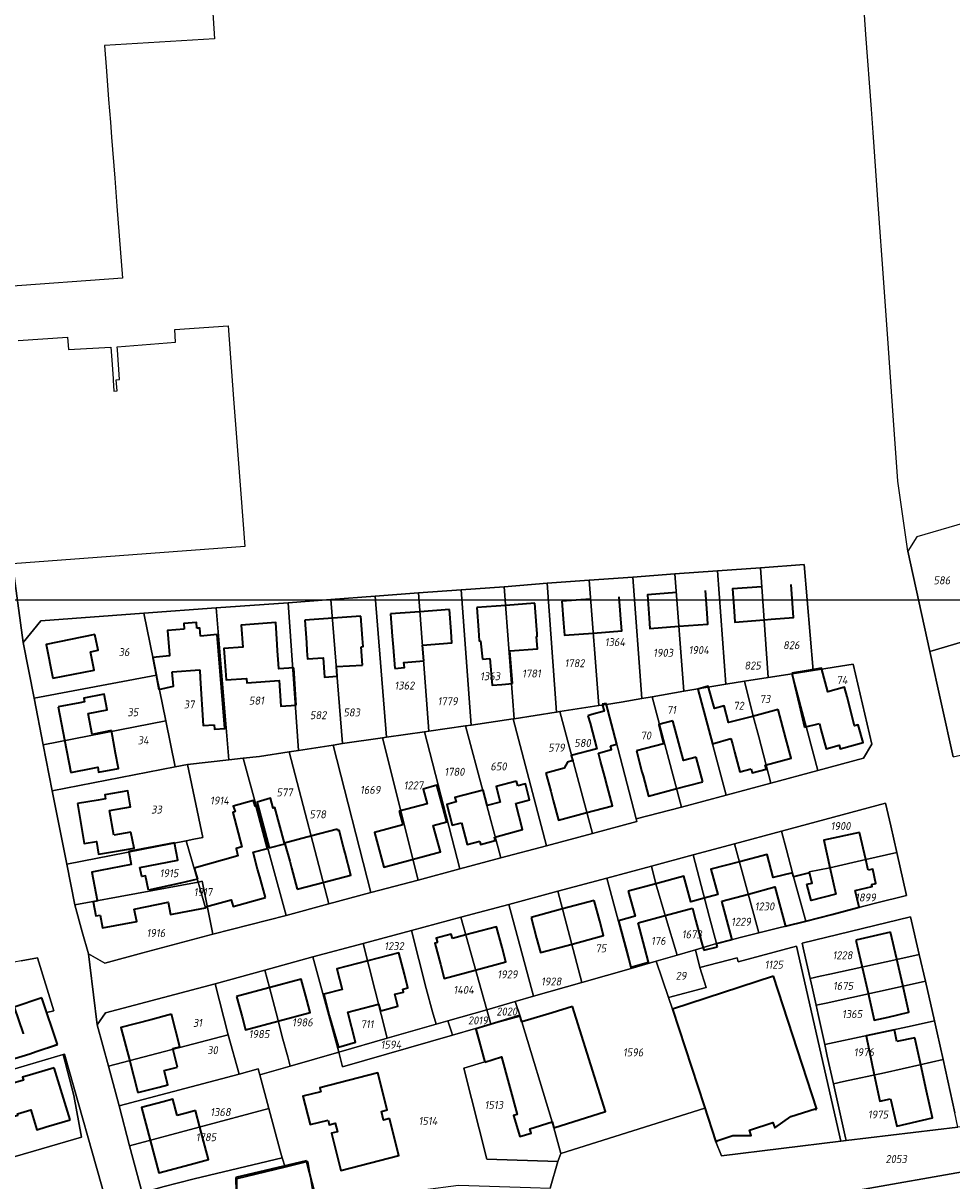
# Model space of a CAD drawing. Extents: x 177930 to 190767, y 381068 to 392034.
# Tile 57 of 256: x 179675 to 179884, y 390674 to 390935. Entities that reach past the tile are written whole.
import ezdxf
from ezdxf.enums import TextEntityAlignment as Align

# ---------------------------------------------------------------- set-up
doc = ezdxf.new("R2010")
doc.units = 0
for name, color, linetype, lineweight in [('B-XX-KG-GRENS_PERCEEL-GV', 150, 'Continuous', 25), ('B-XX-KG-GRENS_PERCEEL-S', 150, 'Continuous', 25), ('B-XX-OG-BEBOUWING-G', 7, 'Continuous', 35)]:
    doc.layers.add(name, color=color, linetype=linetype, lineweight=lineweight)
doc.styles.add('NLCS-ISO', font='NLCS-ISO.ttf', dxfattribs={"height": 1.8})

# ---------------------------------------------------------------- blocks, each defined once
blk = doc.blocks.new('SKG-PERCEELNUMMER-SO')
at = {"layer": 'DefPoints'}
blk.add_point((0, 0), dxfattribs=at)
at = {"style": 'NLCS-ISO', "oblique": 10, "flags": 1}
blk.add_attdef('GEMEENTECODE', text='', height=1.8, dxfattribs=at).set_placement((-0.5, 2.55), align=Align.MIDDLE_RIGHT)
blk.add_attdef('SECTIE', text='', height=1.8, dxfattribs=at).set_placement((0.5, 2.5), align=Align.MIDDLE_LEFT)
at = {"style": 'NLCS-ISO', "oblique": 10}
blk.add_attdef('PERCEELNUMMER', text='', height=1.8, dxfattribs=at).set_placement((0, 0), align=Align.MIDDLE_CENTER)

msp = doc.modelspace()

# ---------------------------------------------------------------- linework, layer by layer
at = {"layer": 'B-XX-KG-GRENS_PERCEEL-GV'}
for points in [[(179884.259, 390769.789), (179879.006, 390793.549), (179874.003, 390816.178), (179871.778, 390832.004), (179870.723, 390846.782), (179869.634, 390862.015), (179868.505, 390877.844), (179867.394, 390893.4), (179866.175, 390910.662), (179865.799, 390915.929), (179864.581, 390932.799), (179863.469, 390948.37), (179862.379, 390963.627), (179861.264, 390979.246), (179859.791, 390999.879), (179858.746, 391016.347), (179857.23, 391037.134), (179855.542, 391062.568), (179895.581, 391057.087)], [(179717.023, 390941.187), (179717.624, 390931.783), (179692.865, 390930.298), (179693.302, 390924.488), (179693.784, 390918.086), (179694.168, 390912.984), (179694.428, 390909.579), (179695.152, 390900.336), (179695.646, 390894.019), (179696.165, 390887.384), (179696.875, 390877.763), (179670.056, 390875.846)], [(179673.357, 390863.703), (179684.505, 390864.484), (179684.702, 390861.668), (179694.248, 390862.21), (179694.561, 390858.345), (179694.787, 390855.069), (179694.805, 390854.804), (179694.977, 390852.311), (179695.679, 390852.378), (179695.516, 390854.856), (179696.227, 390854.907), (179695.759, 390861.603), (179695.709, 390862.319), (179708.878, 390863.372), (179708.681, 390866.179), (179720.734, 390867.023), (179721.474, 390856.736), (179721.919, 390850.551), (179722.674, 390840.839), (179723.588, 390829.155), (179724.521, 390817.216), (179699.231, 390815.327), (179672.117, 390813.301), (179674.52, 390795.557), (179678.463, 390800.457), (179701.727, 390802.167), (179718.028, 390803.365), (179734.258, 390804.558), (179743.888, 390805.266), (179753.871, 390806.044), (179763.666, 390806.755), (179773.298, 390807.498), (179783, 390808.156), (179792.648, 390808.946), (179802.182, 390809.631), (179811.981, 390810.327), (179821.495, 390811.048), (179831.092, 390811.775), (179840.756, 390812.463), (179850.659, 390813.192), (179852.684, 390789.273), (179861.673, 390790.67), (179865.891, 390772.63), (179863.996, 390769.506), (179853.727, 390766.726), (179843.142, 390763.86), (179833.016, 390761.118), (179822.945, 390758.392), (179812.77, 390755.79), (179812.927, 390755.185), (179802.881, 390752.495), (179792.517, 390749.72), (179782.199, 390746.957), (179772.986, 390744.49), (179763.598, 390741.977), (179752.95, 390739.126), (179743.451, 390736.583), (179733.81, 390734.002), (179717.259, 390729.758), (179701.486, 390725.532), (179692.946, 390723.197), (179689.229, 390725.29), (179689.547, 390722.803), (179691.193, 390709.328), (179693.063, 390712.045), (179717.827, 390718.573), (179728.985, 390721.636), (179739.861, 390724.622), (179751.168, 390727.668), (179762.078, 390730.611), (179773.236, 390733.58), (179784.071, 390736.487), (179795.057, 390739.435), (179806.111, 390742.414), (179816.219, 390745.129), (179825.621, 390747.641), (179834.94, 390750.172), (179845.556, 390753.03), (179868.958, 390759.294), (179870.183, 390754.202), (179871.535, 390748.196), (179873.718, 390738.5), (179866.735, 390736.727), (179856.907, 390734.231), (179850.989, 390732.717), (179840.437, 390730.063), (179830.898, 390727.65), (179826.1, 390726.24), (179827.092, 390722.217), (179835.498, 390724.448), (179835.738, 390723.55), (179848.93, 390727.087), (179858.936, 390683.016), (179860.134, 390683.162), (179859.988, 390683.809), (179857.246, 390695.954), (179855.821, 390702.265), (179855.279, 390704.845), (179854.714, 390707.54), (179853.796, 390711.633), (179853.331, 390713.704), (179852.413, 390717.796), (179851.975, 390719.75), (179850.568, 390726.021), (179850.191, 390727.701), (179874.647, 390733.663), (179876.592, 390725.168), (179877.975, 390719.128), (179880.033, 390710.182), (179880.654, 390707.511), (179881.972, 390701.48), (179884.597, 390689.462)], [(179701.349, 390671.42), (179698.502, 390682.022), (179696.193, 390691.029), (179693.742, 390700), (179691.193, 390709.328), (179689.547, 390722.803), (179689.229, 390725.29), (179687.805, 390730.279), (179686.186, 390736.39), (179684.32, 390745.546), (179681.077, 390762.096), (179679.042, 390772.481), (179676.983, 390782.987), (179674.52, 390795.557), (179672.117, 390813.301)], [(179674.077, 390723.707), (179677.744, 390724.397), (179681.429, 390712.489), (179679.86, 390712.073), (179682.27, 390704.9), (179675.995, 390702.788), (179664.095, 390699.04)], [(179573.938, 390666.192), (179574.105, 390678.354), (179654.35, 390714.816), (179659.074, 390695.392), (179683.506, 390702.591), (179683.855, 390702.675), (179693.207, 390669.45)], [(179908.328, 390661.736), (179905.237, 390674.904), (179902.272, 390688.314), (179885.301, 390686.239), (179860.134, 390683.162), (179858.936, 390683.016), (179832.031, 390679.726), (179830.7, 390682.88), (179828.227, 390690.501), (179795.729, 390680.273), (179795.081, 390678.467), (179793.328, 390672.416)], [(179862.899, 390672.016), (179887.664, 390676.328), (179889.783, 390667.259)]]:
    msp.add_lwpolyline(points, dxfattribs=at)
for points in [[(179900.758, 390826.674), (179876.066, 390819.399), (179874.003, 390816.178), (179879.006, 390793.549), (179906.456, 390801.67), (179908.115, 390802.161)], [(179842.492, 390787.689), (179847.952, 390788.538), (179852.684, 390789.273), (179850.659, 390813.192), (179840.756, 390812.463)], [(179811.981, 390810.327), (179802.182, 390809.631), (179804.304, 390781.338), (179806.064, 390781.609), (179809.408, 390782.124), (179814.004, 390782.906)], [(179811.981, 390810.327), (179814.004, 390782.906), (179816.351, 390783.328), (179823.485, 390784.565), (179821.495, 390811.048)], [(179831.092, 390811.775), (179821.495, 390811.048), (179823.485, 390784.565), (179826.676, 390785.118), (179832.964, 390786.208)], [(179840.756, 390812.463), (179831.092, 390811.775), (179832.964, 390786.208), (179837.201, 390786.867), (179842.492, 390787.689)], [(179773.298, 390807.498), (179775.57, 390776.956), (179785.037, 390778.368), (179785.215, 390778.382), (179783, 390808.156)], [(179792.648, 390808.946), (179783, 390808.156), (179785.215, 390778.382), (179794.728, 390779.861), (179794.813, 390779.874)], [(179794.813, 390779.874), (179795.504, 390779.981), (179804.304, 390781.338), (179802.182, 390809.631), (179792.648, 390808.946)], [(179736.599, 390771.233), (179744.397, 390772.444), (179746.548, 390772.778), (179743.888, 390805.266), (179734.258, 390804.558)], [(179753.871, 390806.044), (179743.888, 390805.266), (179746.548, 390772.778), (179755.514, 390774.055), (179756.462, 390774.19)], [(179756.462, 390774.19), (179765.02, 390775.409), (179765.989, 390775.551), (179763.666, 390806.755), (179753.871, 390806.044)], [(179765.989, 390775.551), (179774.274, 390776.763), (179775.57, 390776.956), (179773.298, 390807.498), (179763.666, 390806.755)], [(179720.881, 390769.11), (179718.028, 390803.365), (179701.727, 390802.167), (179704.572, 390788.245), (179706.679, 390777.937), (179708.804, 390767.541), (179711.575, 390768.085)], [(179724.144, 390769.469), (179727.839, 390769.871), (179734.497, 390770.906), (179736.599, 390771.233), (179734.258, 390804.558), (179718.028, 390803.365), (179720.881, 390769.11)], [(179674.52, 390795.557), (179676.983, 390782.987), (179704.572, 390788.245), (179701.727, 390802.167), (179678.463, 390800.457)], [(179911.772, 390778.093), (179906.456, 390801.67), (179879.006, 390793.549), (179884.259, 390769.789), (179908.305, 390775.238), (179907.883, 390777.229)], [(179852.684, 390789.273), (179847.952, 390788.538), (179853.727, 390766.726), (179863.996, 390769.506), (179865.891, 390772.63), (179861.673, 390790.67)], [(179676.983, 390782.987), (179679.042, 390772.481), (179706.679, 390777.937), (179704.572, 390788.245)], [(179832.964, 390786.208), (179826.676, 390785.118), (179833.016, 390761.118), (179843.142, 390763.86), (179840.395, 390774.292), (179839.155, 390778.954), (179837.201, 390786.867)], [(179837.201, 390786.867), (179839.155, 390778.954), (179840.395, 390774.292), (179843.142, 390763.86), (179853.727, 390766.726), (179847.952, 390788.538), (179842.492, 390787.689)], [(179823.485, 390784.565), (179816.351, 390783.328), (179822.945, 390758.392), (179833.016, 390761.118), (179826.676, 390785.118)], [(179802.881, 390752.495), (179812.927, 390755.185), (179812.77, 390755.79), (179806.064, 390781.609), (179804.304, 390781.338), (179795.504, 390779.981)], [(179816.351, 390783.328), (179814.004, 390782.906), (179809.408, 390782.124), (179806.064, 390781.609), (179812.77, 390755.79), (179822.945, 390758.392)], [(179795.504, 390779.981), (179794.813, 390779.874), (179794.728, 390779.861), (179785.215, 390778.382), (179785.037, 390778.368), (179792.517, 390749.72), (179802.881, 390752.495)], [(179679.042, 390772.481), (179681.077, 390762.096), (179708.804, 390767.541), (179706.679, 390777.937)], [(179772.986, 390744.49), (179782.199, 390746.957), (179774.274, 390776.763), (179765.989, 390775.551), (179765.02, 390775.409)], [(179775.57, 390776.956), (179774.274, 390776.763), (179782.199, 390746.957), (179792.517, 390749.72), (179785.037, 390778.368)], [(179752.95, 390739.126), (179763.598, 390741.977), (179755.514, 390774.055), (179746.548, 390772.778), (179744.397, 390772.444)], [(179756.462, 390774.19), (179755.514, 390774.055), (179763.598, 390741.977), (179772.986, 390744.49), (179765.02, 390775.409)], [(179734.497, 390770.906), (179743.451, 390736.583), (179752.95, 390739.126), (179744.397, 390772.444), (179736.599, 390771.233)], [(179717.259, 390729.758), (179733.81, 390734.002), (179724.144, 390769.469), (179720.881, 390769.11), (179711.575, 390768.085), (179715.03, 390751.585), (179713.009, 390751.188), (179711.251, 390750.842), (179713.967, 390741.531), (179714.89, 390741.702), (179716.059, 390735.803)], [(179724.144, 390769.469), (179733.81, 390734.002), (179743.451, 390736.583), (179734.497, 390770.906), (179727.839, 390769.871)], [(179684.32, 390745.546), (179711.251, 390750.842), (179713.009, 390751.188), (179715.03, 390751.585), (179711.575, 390768.085), (179708.804, 390767.541), (179681.077, 390762.096)], [(179845.556, 390753.03), (179846.64, 390748.828), (179847.985, 390743.615), (179848.244, 390742.675), (179851.854, 390743.595), (179851.797, 390743.818), (179856.431, 390744.745), (179864.552, 390746.601), (179871.535, 390748.196), (179870.183, 390754.202), (179868.958, 390759.294)], [(179845.556, 390753.03), (179834.94, 390750.172), (179840.437, 390730.063), (179850.989, 390732.717), (179848.244, 390742.675), (179847.985, 390743.615), (179846.64, 390748.828)], [(179711.251, 390750.842), (179684.32, 390745.546), (179686.186, 390736.39), (179713.967, 390741.531)], [(179830.898, 390727.65), (179840.437, 390730.063), (179834.94, 390750.172), (179825.621, 390747.641), (179829.207, 390733.803)], [(179826.1, 390726.24), (179830.898, 390727.65), (179829.207, 390733.803), (179825.621, 390747.641), (179816.219, 390745.129), (179817.192, 390741.156), (179819.39, 390733.739), (179821.971, 390725.027)], [(179871.535, 390748.196), (179864.552, 390746.601), (179856.431, 390744.745), (179851.797, 390743.818), (179851.854, 390743.595), (179848.244, 390742.675), (179850.989, 390732.717), (179856.907, 390734.231), (179866.735, 390736.727), (179873.718, 390738.5)], [(179816.219, 390745.129), (179806.111, 390742.414), (179811.592, 390722.035), (179817.255, 390723.659), (179821.971, 390725.027), (179819.39, 390733.739), (179817.192, 390741.156)], [(179800.505, 390718.855), (179811.592, 390722.035), (179806.111, 390742.414), (179795.057, 390739.435)], [(179717.259, 390729.758), (179716.059, 390735.803), (179715.647, 390735.724), (179713.967, 390741.531), (179686.186, 390736.39), (179687.805, 390730.279), (179689.229, 390725.29), (179692.946, 390723.197), (179701.486, 390725.532)], [(179715.647, 390735.724), (179716.059, 390735.803), (179714.89, 390741.702), (179713.967, 390741.531)], [(179784.071, 390736.487), (179789.633, 390715.736), (179800.505, 390718.855), (179795.057, 390739.435)], [(179779.041, 390712.699), (179785.442, 390714.534), (179789.633, 390715.736), (179784.071, 390736.487), (179773.236, 390733.58)], [(179779.041, 390712.699), (179773.236, 390733.58), (179762.078, 390730.611), (179765.412, 390717.494), (179766.837, 390712.205), (179767.657, 390709.434), (179770.304, 390710.193)], [(179876.592, 390725.168), (179874.647, 390733.663), (179850.191, 390727.701), (179850.568, 390726.021), (179851.975, 390719.75), (179854.251, 390720.261), (179856.398, 390720.742), (179871.553, 390724.059)], [(179751.168, 390727.668), (179756.604, 390706.264), (179767.657, 390709.434), (179766.837, 390712.205), (179765.412, 390717.494), (179762.078, 390730.611)], [(179751.168, 390727.668), (179739.861, 390724.622), (179745.661, 390703.126), (179756.604, 390706.264)], [(179827.092, 390722.217), (179828.535, 390717.701), (179820.071, 390715.474), (179820.97, 390712.86), (179828.227, 390690.501), (179830.7, 390682.88), (179832.031, 390679.726), (179858.936, 390683.016), (179848.93, 390727.087), (179835.738, 390723.55), (179835.498, 390724.448)], [(179656.614, 390720.46), (179664.095, 390699.04), (179675.995, 390702.788), (179682.27, 390704.9), (179679.86, 390712.073), (179681.429, 390712.489), (179677.744, 390724.397), (179674.077, 390723.707)], [(179728.985, 390721.636), (179730.034, 390717.69), (179731.931, 390710.549), (179732.925, 390706.601), (179734.167, 390702.047), (179734.727, 390699.99), (179745.661, 390703.126), (179739.861, 390724.622)], [(179826.1, 390726.24), (179821.971, 390725.027), (179817.255, 390723.659), (179820.071, 390715.474), (179828.535, 390717.701), (179827.092, 390722.217)], [(179876.592, 390725.168), (179871.553, 390724.059), (179856.398, 390720.742), (179854.251, 390720.261), (179851.975, 390719.75), (179852.413, 390717.796), (179853.331, 390713.704), (179855.607, 390714.214), (179872.938, 390718.02), (179877.975, 390719.128)], [(179728.985, 390721.636), (179717.827, 390718.573), (179720.773, 390707.008), (179723.22, 390698.166), (179727.503, 390699.357), (179727.869, 390698.023), (179734.727, 390699.99), (179734.167, 390702.047), (179732.925, 390706.601), (179731.931, 390710.549), (179730.034, 390717.69)], [(179786.574, 390711.263), (179786.959, 390710.008), (179793.786, 390687.393), (179794.198, 390686.086), (179795.729, 390680.273), (179828.227, 390690.501), (179820.97, 390712.86), (179820.071, 390715.474), (179817.255, 390723.659), (179811.592, 390722.035), (179800.505, 390718.855), (179789.633, 390715.736), (179785.442, 390714.534)], [(179853.331, 390713.704), (179853.796, 390711.633), (179854.714, 390707.54), (179855.279, 390704.845), (179874.986, 390709.094), (179880.033, 390710.182), (179877.975, 390719.128), (179872.938, 390718.02), (179855.607, 390714.214)], [(179691.193, 390709.328), (179693.742, 390700), (179720.773, 390707.008), (179717.827, 390718.573), (179693.063, 390712.045)], [(179779.041, 390712.699), (179779.951, 390709.427), (179786.574, 390711.263), (179785.442, 390714.534)], [(179771.117, 390707.725), (179771.315, 390706.983), (179776.547, 390708.483), (179779.951, 390709.427), (179779.041, 390712.699), (179770.304, 390710.193)], [(179773.877, 390699.556), (179779.087, 390678.967), (179795.081, 390678.467), (179795.729, 390680.273), (179794.198, 390686.086), (179793.786, 390687.393), (179786.959, 390710.008), (179786.574, 390711.263), (179779.951, 390709.427), (179776.547, 390708.483), (179778.641, 390700.98)], [(179745.661, 390703.126), (179734.727, 390699.99), (179727.869, 390698.023), (179729.945, 390690.428), (179732.456, 390680.849), (179732.928, 390679.291), (179733.561, 390677.199), (179738.719, 390678.45), (179740.261, 390669.006), (179743.124, 390669.366), (179755.355, 390670.905), (179764.65, 390672.074), (179772.703, 390673.087), (179788.891, 390672.56), (179793.328, 390672.416), (179795.081, 390678.467), (179779.087, 390678.967), (179773.877, 390699.556), (179778.641, 390700.98), (179776.547, 390708.483), (179771.315, 390706.983), (179746.544, 390699.836)], [(179771.315, 390706.983), (179771.117, 390707.725), (179770.304, 390710.193), (179767.657, 390709.434), (179756.604, 390706.264), (179745.661, 390703.126), (179746.544, 390699.836)], [(179880.033, 390710.182), (179874.986, 390709.094), (179855.279, 390704.845), (179855.821, 390702.265), (179857.246, 390695.954), (179859.49, 390696.495), (179868.773, 390698.501), (179876.737, 390700.299), (179881.972, 390701.48), (179880.654, 390707.511)], [(179693.742, 390700), (179696.193, 390691.029), (179723.22, 390698.166), (179720.773, 390707.008)], [(179590.147, 390642.187), (179591.966, 390634.373), (179594.706, 390620.548), (179640.786, 390629.631), (179693.3, 390636.423), (179695.49, 390637.487), (179696.358, 390638.868), (179694.92, 390662.195), (179693.991, 390666.401), (179693.207, 390669.45), (179683.855, 390702.675), (179683.506, 390702.591), (179685.908, 390693.352), (179687.639, 390683.944), (179663.573, 390676.959), (179665.907, 390666.211), (179624.991, 390648.216), (179622.572, 390654.772)], [(179659.074, 390695.392), (179663.573, 390676.959), (179687.639, 390683.944), (179685.908, 390693.352), (179683.506, 390702.591)], [(179881.972, 390701.48), (179876.737, 390700.299), (179868.773, 390698.501), (179859.49, 390696.495), (179857.246, 390695.954), (179859.988, 390683.809), (179860.134, 390683.162), (179885.301, 390686.239), (179884.597, 390689.462)], [(179696.193, 390691.029), (179698.502, 390682.022), (179729.945, 390690.428), (179727.869, 390698.023), (179727.503, 390699.357), (179723.22, 390698.166)], [(179701.349, 390671.42), (179706.043, 390672.709), (179713.064, 390674.575), (179732.928, 390679.291), (179732.456, 390680.849), (179729.945, 390690.428), (179698.502, 390682.022)], [(179701.349, 390671.42), (179703.039, 390665.126), (179722.732, 390671.533), (179722.682, 390674.56), (179733.561, 390677.199), (179732.928, 390679.291), (179713.064, 390674.575), (179706.043, 390672.709)], [(179740.749, 390636.293), (179740.949, 390637.5), (179740.89, 390637.51), (179741.14, 390642.42), (179741.128, 390655.395), (179741.211, 390658.517), (179741.968, 390658.546), (179740.261, 390669.006), (179738.719, 390678.45), (179733.561, 390677.199), (179722.682, 390674.56), (179722.732, 390671.533), (179723.275, 390638.909), (179723.31, 390636.82), (179740.624, 390635.54)], [(179864.918, 390661.742), (179869.023, 390662.691), (179889.783, 390667.259), (179887.664, 390676.328), (179862.899, 390672.016), (179863.13, 390669.49)]]:
    msp.add_lwpolyline(points, close=True, dxfattribs=at)
at = {"layer": 'B-XX-OG-BEBOUWING-G'}
for points in [[(179841.079, 390808.175), (179834.476, 390807.676), (179834.854, 390802.67)], [(179843.22, 390800.814), (179848.246, 390801.193), (179847.681, 390808.673)], [(179802.465, 390805.39), (179796.018, 390804.91)], [(179809.29, 390800.818), (179808.913, 390805.871)], [(179821.815, 390806.832), (179815.275, 390806.345), (179815.666, 390801.106)], [(179828.738, 390802.171), (179828.354, 390807.319)], [(179764.001, 390802.525), (179757.353, 390802.029)], [(179770.649, 390803.02), (179764.001, 390802.525)], [(179771.019, 390798.055), (179770.649, 390803.02)], [(179783.347, 390803.966), (179776.794, 390803.478)], [(179776.794, 390803.478), (179777.174, 390798.378)], [(179789.9, 390804.454), (179783.347, 390803.966)], [(179790.278, 390799.379), (179789.9, 390804.454)], [(179796.018, 390804.91), (179796.388, 390799.936)], [(179834.854, 390802.67), (179835.035, 390800.196), (179841.643, 390800.695)], [(179713.703, 390798.777), (179713.607, 390800.064), (179710.745, 390799.85), (179710.841, 390798.564)], [(179731.826, 390795.095), (179731.454, 390800.1), (179723.69, 390799.521), (179724.06, 390794.551), (179719.752, 390794.234), (179720.119, 390789.247)], [(179744.326, 390801.058), (179738.009, 390800.588)], [(179738.009, 390800.588), (179738.384, 390795.55), (179738.516, 390793.722)], [(179750.644, 390801.529), (179744.326, 390801.058)], [(179751.019, 390796.492), (179750.644, 390801.529)], [(179757.353, 390802.029), (179757.725, 390797.041), (179757.92, 390794.491)], [(179796.388, 390799.936), (179796.592, 390797.23), (179803.038, 390797.71)], [(179803.038, 390797.71), (179809.486, 390798.191), (179809.29, 390800.818)], [(179815.666, 390801.106), (179815.846, 390798.767), (179822.379, 390799.259)], [(179822.379, 390799.259), (179828.922, 390799.751), (179828.738, 390802.171)], [(179841.643, 390800.695), (179843.22, 390800.814)], [(179690.669, 390797.399), (179679.731, 390795.112), (179681.234, 390787.51)], [(179689.656, 390793.448), (179691.418, 390793.816), (179690.669, 390797.399)], [(179710.841, 390798.564), (179707.089, 390798.284), (179707.495, 390792.803)], [(179714.508, 390796.992), (179714.371, 390798.827), (179713.703, 390798.777)], [(179718.256, 390797.411), (179714.508, 390796.992)], [(179719.915, 390777.168), (179718.256, 390797.411)], [(179764.563, 390794.986), (179771.212, 390795.481), (179771.019, 390798.055)], [(179777.174, 390798.378), (179777.35, 390795.954), (179777.647, 390795.976)], [(179790.286, 390796.914), (179790.462, 390796.927), (179790.417, 390797.525), (179790.278, 390799.379)], [(179731.902, 390793.686), (179731.826, 390795.095)], [(179750.746, 390794.633), (179751.156, 390794.664), (179751.019, 390796.492)], [(179750.999, 390790.492), (179750.746, 390794.633)], [(179758.331, 390789.733), (179760.475, 390789.909), (179760.38, 390791.057), (179764.869, 390791.428), (179764.563, 390794.986)], [(179777.647, 390795.976), (179778.077, 390791.835)], [(179784.247, 390793.675), (179790.499, 390794.158), (179790.286, 390796.914)], [(179681.234, 390787.51), (179690.514, 390789.345), (179689.656, 390793.448)], [(179707.495, 390792.803), (179707.512, 390792.56), (179703.73, 390792.188), (179704.486, 390788.265)], [(179732.078, 390790.786), (179731.902, 390793.686)], [(179738.516, 390793.722), (179738.665, 390791.866), (179742.172, 390792.124), (179742.345, 390789.965)], [(179757.92, 390794.491), (179758.331, 390789.733)], [(179778.077, 390791.835), (179779.784, 390791.976)], [(179779.784, 390791.976), (179780.278, 390785.935), (179782.468, 390786.114)], [(179784.318, 390792.821), (179784.247, 390793.675)], [(179784.886, 390786.312), (179784.318, 390792.821)], [(179708.119, 390788.938), (179714.334, 390789.4)], [(179714.334, 390789.4), (179714.448, 390787.52), (179715.094, 390776.875), (179717.586, 390777.026)], [(179735.55, 390789.84), (179732.14, 390789.627), (179732.078, 390790.786)], [(179736.063, 390781.434), (179735.55, 390789.84)], [(179742.345, 390789.965), (179742.477, 390787.789), (179745.293, 390787.96), (179745.161, 390790.136)], [(179745.161, 390790.136), (179750.999, 390790.492)], [(179860.304, 390783.31), (179859.763, 390785.478), (179855.947, 390784.433), (179854.528, 390789.751), (179851.094, 390789.169)], [(179704.486, 390788.265), (179705.119, 390784.98)], [(179705.119, 390784.98), (179708.423, 390785.693), (179708.119, 390788.938)], [(179720.119, 390789.247), (179720.252, 390787.171), (179724.885, 390787.43), (179724.963, 390786.496), (179732.227, 390786.972), (179732.641, 390781.228), (179736.063, 390781.434)], [(179851.094, 390789.169), (179847.883, 390788.653)], [(179847.883, 390788.653), (179849.595, 390781.373)], [(179782.468, 390786.114), (179784.886, 390786.312)], [(179839.005, 390778.916), (179833.553, 390777.526), (179832.565, 390781.254), (179830.455, 390780.689), (179829.018, 390785.731), (179826.651, 390785.08)], [(179826.651, 390785.08), (179829.953, 390772.706)], [(179687.311, 390781.999), (179682.373, 390781.036)], [(179689.162, 390779.545), (179693.431, 390780.374), (179692.741, 390783.926), (179688.21, 390783.046), (179688.373, 390782.207), (179687.311, 390781.999)], [(179805.087, 390781.633), (179805.52, 390780.075), (179802.739, 390779.302)], [(179806.017, 390781.789), (179805.087, 390781.633)], [(179808.385, 390772.674), (179806.017, 390781.789)], [(179854.085, 390777.319), (179854.397, 390775.958), (179855.621, 390771.605), (179858.538, 390772.426), (179858.784, 390771.55), (179863.982, 390773.011), (179862.856, 390777.016), (179861.99, 390776.772), (179860.304, 390783.31)], [(179682.373, 390781.036), (179683.815, 390773.634)], [(179690.073, 390774.854), (179689.162, 390779.545)], [(179802.739, 390779.302), (179801.85, 390779.055)], [(179801.85, 390779.055), (179802.343, 390777.392)], [(179844.776, 390780.449), (179839.005, 390778.916)], [(179846.523, 390773.895), (179844.776, 390780.449)], [(179849.595, 390781.373), (179850.753, 390776.453)], [(179717.586, 390777.026), (179717.646, 390776.039), (179719.974, 390776.181), (179719.915, 390777.168)], [(179802.343, 390777.392), (179803.899, 390771.619), (179798.128, 390770.106), (179798.443, 390768.904)], [(179821.024, 390777.93), (179817.849, 390777.074), (179818.955, 390772.715)], [(179826.291, 390769.683), (179823.399, 390768.915), (179821.024, 390777.93)], [(179850.753, 390776.453), (179854.085, 390777.319)], [(179694.409, 390775.694), (179690.073, 390774.854)], [(179695.312, 390770.608), (179694.409, 390775.694)], [(179829.953, 390772.706), (179834.091, 390773.94)], [(179834.091, 390773.94), (179834.474, 390772.717)], [(179841.854, 390767.907), (179847.703, 390769.464), (179846.523, 390773.895)], [(179683.815, 390773.634), (179685.258, 390766.232)], [(179804.289, 390770.611), (179807.205, 390771.397), (179806.965, 390772.288)], [(179806.965, 390772.288), (179808.385, 390772.674)], [(179818.955, 390772.715), (179812.817, 390771.099)], [(179812.817, 390771.099), (179814.045, 390766.43)], [(179834.474, 390772.717), (179834.957, 390770.893), (179836.156, 390766.389), (179838.679, 390767.061)], [(179690.218, 390767.199), (179691.318, 390767.414), (179691.533, 390766.31), (179695.978, 390767.176), (179695.312, 390770.608)], [(179798.237, 390768.85), (179797.28, 390768.601), (179796.503, 390767.232), (179792.348, 390766.093)], [(179798.443, 390768.904), (179798.237, 390768.85)], [(179804.725, 390768.827), (179804.289, 390770.611)], [(179805.694, 390765.257), (179804.725, 390768.827)], [(179826.579, 390768.598), (179826.291, 390769.683)], [(179827.762, 390764.154), (179826.579, 390768.598)], [(179685.258, 390766.232), (179690.218, 390767.199)], [(179792.348, 390766.093), (179793.494, 390762.006)], [(179814.045, 390766.43), (179814.3, 390765.467), (179815.517, 390760.894), (179821.64, 390762.524)], [(179838.679, 390767.061), (179838.916, 390766.149), (179842.096, 390766.975), (179841.854, 390767.907)], [(179769.035, 390759.052), (179767.815, 390763.403), (179764.688, 390762.464), (179765.585, 390759.157), (179759.286, 390757.508)], [(179785.803, 390764.28), (179781.147, 390763.056), (179782.1, 390759.579)], [(179785.583, 390759.247), (179788.734, 390760.085), (179787.766, 390763.718), (179786.086, 390763.259)], [(179786.086, 390763.259), (179785.803, 390764.28)], [(179801.332, 390757.117), (179807.43, 390758.741), (179806.241, 390763.208), (179805.694, 390765.257)], [(179821.64, 390762.524), (179827.762, 390764.154)], [(179693.979, 390757.666), (179698.733, 390758.476), (179698.118, 390762.086), (179692.915, 390761.2), (179693.066, 390760.313), (179691.395, 390760.033)], [(179779.141, 390758.769), (179778.213, 390762.252), (179771.884, 390760.566), (179772.141, 390759.6), (179770.044, 390759.042), (179771.292, 390754.355), (179773.36, 390754.906)], [(179793.494, 390762.006), (179794.055, 390759.924), (179795.235, 390755.494), (179801.332, 390757.117)], [(179691.395, 390760.033), (179686.731, 390759.238)], [(179686.731, 390759.238), (179688.274, 390750.186), (179691.034, 390750.657), (179691.523, 390747.788), (179696.452, 390748.628)], [(179727.057, 390758.748), (179726.866, 390758.683), (179726.46, 390759.899), (179721.904, 390758.673), (179722.283, 390757.425), (179721.78, 390757.23), (179723.855, 390749.434), (179722.576, 390749.085), (179722.954, 390747.474), (179713.057, 390744.653)], [(179729.629, 390749.123), (179727.057, 390758.748)], [(179739.616, 390751.941), (179733.459, 390750.322), (179731.28, 390758.348), (179730.894, 390758.224), (179730.254, 390760.424), (179727.257, 390759.546), (179727.438, 390758.87)], [(179727.438, 390758.87), (179730.014, 390749.237)], [(179770.088, 390755.101), (179769.035, 390759.052)], [(179782.1, 390759.579), (179779.141, 390758.769)], [(179780.909, 390751.68), (179787.155, 390753.343), (179785.583, 390759.247)], [(179694.926, 390752.112), (179693.979, 390757.666)], [(179759.286, 390757.508), (179760.105, 390754.454)], [(179698.826, 390752.75), (179694.926, 390752.112)], [(179696.452, 390748.628), (179699.527, 390749.158), (179698.826, 390752.75)], [(179745.409, 390753.464), (179739.616, 390751.941)], [(179745.775, 390753.25), (179745.485, 390753.174), (179745.409, 390753.464)], [(179746.779, 390749.426), (179745.775, 390753.25)], [(179760.105, 390754.454), (179753.722, 390752.709), (179754.251, 390750.774)], [(179762.241, 390746.624), (179768.619, 390748.367), (179767.008, 390754.261), (179770.088, 390755.101)], [(179773.36, 390754.906), (179774.662, 390750.016), (179777.464, 390750.762)], [(179708.64, 390750.4), (179698.319, 390748.41), (179698.889, 390745.457), (179691.898, 390744.107)], [(179700.854, 390744.825), (179709.397, 390746.473), (179708.64, 390750.4)], [(179754.251, 390750.774), (179755.862, 390744.88), (179762.241, 390746.624)], [(179777.464, 390750.762), (179777.673, 390749.98), (179780.981, 390750.861), (179780.772, 390751.644)], [(179780.772, 390751.644), (179780.909, 390751.68)], [(179863.154, 390752.717), (179855.057, 390750.985), (179856.447, 390744.78)], [(179864.545, 390746.631), (179863.154, 390752.717)], [(179727.383, 390744.463), (179726.409, 390748.294), (179729.629, 390749.123)], [(179730.014, 390749.237), (179733.546, 390750.12)], [(179733.546, 390750.12), (179734.623, 390746.23)], [(179742.364, 390741.496), (179748.441, 390743.094), (179747.139, 390748.045)], [(179747.139, 390748.045), (179746.779, 390749.426)], [(179847.985, 390743.615), (179843.672, 390742.521), (179842.305, 390747.719), (179836.055, 390746.104)], [(179734.623, 390746.23), (179735.018, 390744.724), (179736.287, 390739.898)], [(179836.055, 390746.104), (179829.626, 390744.443), (179831.166, 390738.707), (179828.113, 390737.887)], [(179865.096, 390744.223), (179864.545, 390746.631)], [(179691.898, 390744.107), (179690.003, 390743.741), (179691.217, 390737.455)], [(179702.737, 390739.655), (179702.1, 390742.957), (179701.246, 390742.793), (179700.854, 390744.825)], [(179713.057, 390744.653), (179713.791, 390742.137)], [(179727.866, 390742.696), (179727.383, 390744.463)], [(179729.165, 390738.013), (179727.866, 390742.696)], [(179828.113, 390737.887), (179825.092, 390737.076), (179823.539, 390742.86), (179817.192, 390741.156)], [(179848.244, 390742.675), (179847.985, 390743.615)], [(179851.855, 390743.595), (179848.244, 390742.675)], [(179851.273, 390741.01), (179852.456, 390741.297), (179851.855, 390743.595)], [(179856.447, 390744.78), (179857.796, 390738.76)], [(179865.833, 390740.996), (179866.828, 390741.223), (179866.092, 390744.45), (179865.096, 390744.223)], [(179709.964, 390741.234), (179702.737, 390739.655)], [(179713.791, 390742.137), (179709.964, 390741.234)], [(179736.287, 390739.898), (179742.364, 390741.496)], [(179817.192, 390741.156), (179810.962, 390739.483)], [(179838.051, 390738.797), (179844.023, 390740.415), (179846.393, 390731.755)], [(179857.796, 390738.76), (179852.207, 390737.339), (179851.273, 390741.01)], [(179862.166, 390739.627), (179865.949, 390740.489), (179865.833, 390740.996)], [(179691.254, 390737.266), (179690.291, 390737.08), (179690.906, 390733.899), (179691.868, 390734.085)], [(179691.217, 390737.455), (179691.254, 390737.266)], [(179715.595, 390735.949), (179721.449, 390737.513), (179721.895, 390735.996), (179729.165, 390738.013)], [(179803.294, 390737.359), (179796.167, 390735.446)], [(179804.553, 390732.671), (179803.294, 390737.359)], [(179810.962, 390739.483), (179812.492, 390733.785), (179808.754, 390732.781), (179810.027, 390728.04)], [(179832.055, 390737.173), (179838.051, 390738.797)], [(179834.342, 390728.785), (179832.055, 390737.173)], [(179863.036, 390735.822), (179862.166, 390739.627)], [(179691.868, 390734.085), (179692.432, 390731.169), (179700.112, 390732.653), (179699.578, 390735.418)], [(179699.578, 390735.418), (179707.223, 390736.948), (179707.743, 390734.219), (179710.453, 390734.726)], [(179710.453, 390734.726), (179715.647, 390735.724), (179715.595, 390735.949)], [(179796.167, 390735.446), (179789.039, 390733.532)], [(179819.324, 390733.963), (179825.453, 390735.608)], [(179825.453, 390735.608), (179826.142, 390732.967)], [(179856.907, 390734.231), (179863.036, 390735.822)], [(179789.039, 390733.532), (179790.294, 390728.86)], [(179798.292, 390727.53), (179805.417, 390729.445), (179804.553, 390732.671)], [(179813.168, 390732.31), (179819.324, 390733.963)], [(179814.698, 390726.611), (179813.168, 390732.31)], [(179826.142, 390732.967), (179827.512, 390727.943), (179828.006, 390726.131)], [(179846.393, 390731.755), (179846.443, 390731.574), (179850.986, 390732.728)], [(179850.986, 390732.728), (179856.907, 390734.231)], [(179771.319, 390728.774), (179771.059, 390729.74), (179767.679, 390728.832), (179767.938, 390727.867)], [(179774.305, 390729.576), (179771.319, 390728.774)], [(179782.503, 390726.781), (179781.252, 390731.441), (179774.305, 390729.576)], [(179870.136, 390730.235), (179862.302, 390728.444)], [(179871.53, 390724.138), (179870.136, 390730.235)], [(179767.938, 390727.867), (179767.359, 390727.711), (179768.623, 390723.001)], [(179776.435, 390721.645), (179783.378, 390723.509), (179782.503, 390726.781)], [(179790.294, 390728.86), (179791.163, 390725.613), (179798.292, 390727.53)], [(179810.027, 390728.04), (179810.699, 390725.538)], [(179828.006, 390726.131), (179831.097, 390726.927)], [(179830.898, 390727.65), (179834.401, 390728.567), (179834.342, 390728.785)], [(179831.097, 390726.927), (179830.898, 390727.65)], [(179862.302, 390728.444), (179863.343, 390723.889)], [(179760.489, 390720.77), (179759.262, 390725.524), (179752.259, 390723.718)], [(179810.699, 390725.538), (179811.569, 390722.341)], [(179811.569, 390722.341), (179815.557, 390723.411), (179814.698, 390726.611)], [(179872.878, 390718.237), (179871.53, 390724.138)], [(179752.259, 390723.718), (179745.255, 390721.911), (179746.444, 390717.3), (179742.279, 390716.226)], [(179768.623, 390723.001), (179769.484, 390719.779), (179776.435, 390721.645)], [(179863.343, 390723.889), (179863.694, 390722.348)], [(179863.694, 390722.348), (179865.04, 390716.445)], [(179738.483, 390714.947), (179737.228, 390719.621), (179729.932, 390717.663)], [(179760.1, 390717.334), (179761.296, 390717.642), (179760.489, 390720.77)], [(179843.761, 390720.263), (179820.966, 390712.857), (179828.057, 390691.009)], [(179853.501, 390690.286), (179843.761, 390720.263)], [(179729.932, 390717.663), (179722.636, 390715.704)], [(179742.279, 390716.226), (179743.499, 390711.43)], [(179755.185, 390712.479), (179759.005, 390713.529), (179758.341, 390716.203), (179760.287, 390716.709), (179760.1, 390717.334)], [(179865.04, 390716.445), (179866.431, 390710.346), (179869.557, 390711.063)], [(179869.557, 390711.063), (179874.272, 390712.14), (179872.878, 390718.237)], [(179678.742, 390715.4), (179672.467, 390713.292), (179674.471, 390707.325), (179674.496, 390707.251)], [(179682.27, 390704.897), (179678.742, 390715.4)], [(179722.636, 390715.704), (179723.869, 390711.114)], [(179731.949, 390710.15), (179739.243, 390712.109), (179738.483, 390714.947)], [(179745.094, 390706.017), (179745.586, 390704.28), (179749.471, 390705.365), (179747.762, 390712.129), (179754.653, 390713.984), (179755.067, 390712.447), (179755.185, 390712.479)], [(179707.923, 390711.678), (179703.278, 390710.466)], [(179708.248, 390703.927), (179709.836, 390704.341), (179707.923, 390711.678)], [(179723.869, 390711.114), (179724.654, 390708.191), (179731.949, 390710.15)], [(179743.499, 390711.43), (179745.094, 390706.017)], [(179786.959, 390710.008), (179786.534, 390711.394), (179776.573, 390708.39)], [(179793.802, 390712.03), (179786.959, 390710.008)], [(179793.786, 390687.393), (179794.198, 390686.086), (179805.834, 390689.753), (179798.361, 390713.467)], [(179798.361, 390713.467), (179793.802, 390712.03)], [(179703.278, 390710.466), (179696.538, 390708.707), (179698.455, 390701.365)], [(179776.573, 390708.39), (179778.661, 390700.909)], [(179871.541, 390705.508), (179870.996, 390708.138), (179864.633, 390706.819)], [(179864.633, 390706.819), (179866.46, 390698.011)], [(179875.604, 390706.401), (179871.541, 390705.508)], [(179876.947, 390700.285), (179875.604, 390706.401)], [(179672.533, 390701.698), (179675.995, 390702.788), (179677.461, 390703.281)], [(179677.461, 390703.281), (179682.27, 390704.897)], [(179709.302, 390699.771), (179708.248, 390703.927)], [(179698.455, 390701.365), (179700.371, 390694.024)], [(179778.661, 390700.909), (179782.37, 390702.069), (179785.888, 390689.066), (179785.059, 390688.805), (179786.546, 390684.084), (179789.083, 390684.883), (179788.789, 390685.818), (179793.786, 390687.393)], [(179676.7, 390698.175), (179674.354, 390697.462), (179674.553, 390696.801), (179671.537, 390695.893), (179671.126, 390697.259), (179664.364, 390695.224), (179666.859, 390686.936), (179673.319, 390688.888), (179673.225, 390689.199), (179676.208, 390690.099), (179677.565, 390685.6), (179679.717, 390686.246)], [(179681.534, 390699.631), (179676.7, 390698.175)], [(179685.08, 390687.862), (179681.534, 390699.631)], [(179705.146, 390695.27), (179707.108, 390695.781), (179706.272, 390698.989)], [(179706.272, 390698.989), (179709.302, 390699.771)], [(179757.133, 390688.156), (179755.795, 390687.814), (179755.298, 390689.762), (179756.635, 390690.103), (179754.508, 390698.436), (179741.428, 390695.097), (179741.669, 390694.144)], [(179866.46, 390698.011), (179867.691, 390692.076), (179870.12, 390692.58)], [(179878.248, 390694.365), (179876.947, 390700.285)], [(179700.371, 390694.024), (179705.146, 390695.27)], [(179741.669, 390694.144), (179737.594, 390693.166), (179739.216, 390686.788), (179743.278, 390687.797)], [(179870.389, 390691.288), (179871.523, 390686.418), (179879.581, 390688.294), (179878.248, 390694.365)], [(179706.057, 390691.925), (179701.212, 390690.63), (179703.176, 390683.282)], [(179709.219, 390688.863), (179708.243, 390692.514), (179706.057, 390691.925)], [(179828.057, 390691.009), (179830.696, 390682.877)], [(179830.696, 390682.877), (179830.981, 390682.97), (179830.923, 390683.15), (179834.531, 390684.323), (179838.668, 390684.342), (179838.278, 390685.54), (179843.604, 390687.27), (179843.994, 390686.072), (179847.656, 390688.587), (179853.157, 390690.374), (179853.216, 390690.193), (179853.501, 390690.286)], [(179870.12, 390692.58), (179870.389, 390691.288)], [(179679.717, 390686.246), (179685.08, 390687.862)], [(179713.399, 390689.974), (179712.104, 390689.63), (179709.219, 390688.863)], [(179714.372, 390686.178), (179713.399, 390689.974)], [(179743.278, 390687.797), (179743.541, 390686.758), (179744.89, 390687.1), (179745.381, 390685.163), (179744.065, 390684.829), (179746.184, 390676.464), (179759.257, 390679.833), (179757.133, 390688.156)], [(179712.171, 390677.814), (179716.316, 390678.921), (179714.372, 390686.178)], [(179703.176, 390683.282), (179705.14, 390675.935), (179712.171, 390677.814)], [(179737.128, 390678.278), (179722.483, 390674.863)], [(179738.378, 390678.58), (179737.128, 390678.278)], [(179739.017, 390670.69), (179740.378, 390671.024), (179738.378, 390678.58)], [(179722.483, 390674.863), (179722.559, 390671.631)]]:
    msp.add_lwpolyline(points, dxfattribs=at)
at = {"layer": 'DefPoints'}
msp.add_lwpolyline([(189080.125, 384112.918), (178838.653, 384112.918), (178838.653, 390805.207), (189080.125, 390805.207)], close=True, dxfattribs=at)

# ---------------------------------------------------------------- block references
at = {"layer": 'B-XX-KG-GRENS_PERCEEL-S'}
for p, values in [((179881.689, 390809.608), {'PERCEELNUMMER': '586'}), ((179807.977, 390795.661), {'PERCEELNUMMER': '1364'}), ((179826.873, 390793.87), {'PERCEELNUMMER': '1904'}), ((179847.747, 390794.971), {'PERCEELNUMMER': '826'}), ((179697.263, 390793.411), {'PERCEELNUMMER': '36'}), ((179818.824, 390793.255), {'PERCEELNUMMER': '1903'}), ((179789.142, 390788.578), {'PERCEELNUMMER': '1781'}), ((179798.868, 390790.912), {'PERCEELNUMMER': '1782'}), ((179839.014, 390790.377), {'PERCEELNUMMER': '825'}), ((179760.487, 390785.866), {'PERCEELNUMMER': '1362'}), ((179779.808, 390787.96), {'PERCEELNUMMER': '1363'}), ((179859.178, 390787.121), {'PERCEELNUMMER': '74'}), ((179711.932, 390781.597), {'PERCEELNUMMER': '37'}), ((179727.118, 390782.46), {'PERCEELNUMMER': '581'}), ((179770.229, 390782.322), {'PERCEELNUMMER': '1779'}), ((179835.844, 390781.308), {'PERCEELNUMMER': '72'}), ((179841.811, 390782.833), {'PERCEELNUMMER': '73'}), ((179699.253, 390779.841), {'PERCEELNUMMER': '35'}), ((179741.032, 390779.171), {'PERCEELNUMMER': '582'}), ((179748.594, 390779.801), {'PERCEELNUMMER': '583'}), ((179820.72, 390780.363), {'PERCEELNUMMER': '71'}), ((179701.583, 390773.499), {'PERCEELNUMMER': '34'}), ((179800.66, 390772.906), {'PERCEELNUMMER': '580'}), ((179814.944, 390774.586), {'PERCEELNUMMER': '70'}), ((179794.779, 390771.856), {'PERCEELNUMMER': '579'}), ((179781.703, 390767.612), {'PERCEELNUMMER': '650'}), ((179771.764, 390766.402), {'PERCEELNUMMER': '1780'}), ((179752.777, 390762.327), {'PERCEELNUMMER': '1669'}), ((179762.528, 390763.338), {'PERCEELNUMMER': '1227'}), ((179718.79, 390759.908), {'PERCEELNUMMER': '1914'}), ((179733.464, 390761.756), {'PERCEELNUMMER': '577'}), ((179704.59, 390757.878), {'PERCEELNUMMER': '33'}), ((179740.927, 390756.801), {'PERCEELNUMMER': '578'}), ((179858.846, 390754.158), {'PERCEELNUMMER': '1900'}), ((179707.404, 390743.512), {'PERCEELNUMMER': '1915'}), ((179715.065, 390739.26), {'PERCEELNUMMER': '1917'}), ((179864.477, 390738.042), {'PERCEELNUMMER': '1899'}), ((179841.695, 390736.024), {'PERCEELNUMMER': '1230'}), ((179836.399, 390732.565), {'PERCEELNUMMER': '1229'}), ((179704.436, 390730.002), {'PERCEELNUMMER': '1916'}), ((179825.302, 390729.72), {'PERCEELNUMMER': '1673'}), ((179758.133, 390727.06), {'PERCEELNUMMER': '1232'}), ((179804.786, 390726.556), {'PERCEELNUMMER': '75'}), ((179817.762, 390728.249), {'PERCEELNUMMER': '176'}), ((179859.291, 390724.999), {'PERCEELNUMMER': '1228'}), ((179783.712, 390720.687), {'PERCEELNUMMER': '1929'}), ((179843.801, 390722.88), {'PERCEELNUMMER': '1125'}), ((179793.592, 390719.08), {'PERCEELNUMMER': '1928'}), ((179822.872, 390720.363), {'PERCEELNUMMER': '29'}), ((179859.404, 390718.089), {'PERCEELNUMMER': '1675'}), ((179773.849, 390717.198), {'PERCEELNUMMER': '1404'}), ((179777.07, 390710.288), {'PERCEELNUMMER': '2019'}), ((179783.578, 390712.3), {'PERCEELNUMMER': '2020'}), ((179861.449, 390711.725), {'PERCEELNUMMER': '1365'}), ((179713.824, 390709.735), {'PERCEELNUMMER': '31'}), ((179737.487, 390709.858), {'PERCEELNUMMER': '1986'}), ((179752.064, 390709.437), {'PERCEELNUMMER': '711'}), ((179727.711, 390707.215), {'PERCEELNUMMER': '1985'}), ((179757.465, 390704.828), {'PERCEELNUMMER': '1594'}), ((179717.213, 390703.575), {'PERCEELNUMMER': '30'}), ((179812.069, 390703.082), {'PERCEELNUMMER': '1596'}), ((179864.115, 390703.114), {'PERCEELNUMMER': '1976'}), ((179718.999, 390689.607), {'PERCEELNUMMER': '1368'}), ((179780.649, 390691.198), {'PERCEELNUMMER': '1513'}), ((179765.81, 390687.6), {'PERCEELNUMMER': '1514'}), ((179867.295, 390689.063), {'PERCEELNUMMER': '1975'}), ((179715.743, 390683.936), {'PERCEELNUMMER': '1785'}), ((179871.39, 390679.016), {'PERCEELNUMMER': '2053'})]:
    msp.add_blockref('SKG-PERCEELNUMMER-SO', p, dxfattribs=at).add_auto_attribs(values)

doc.saveas('drawing.dxf')
